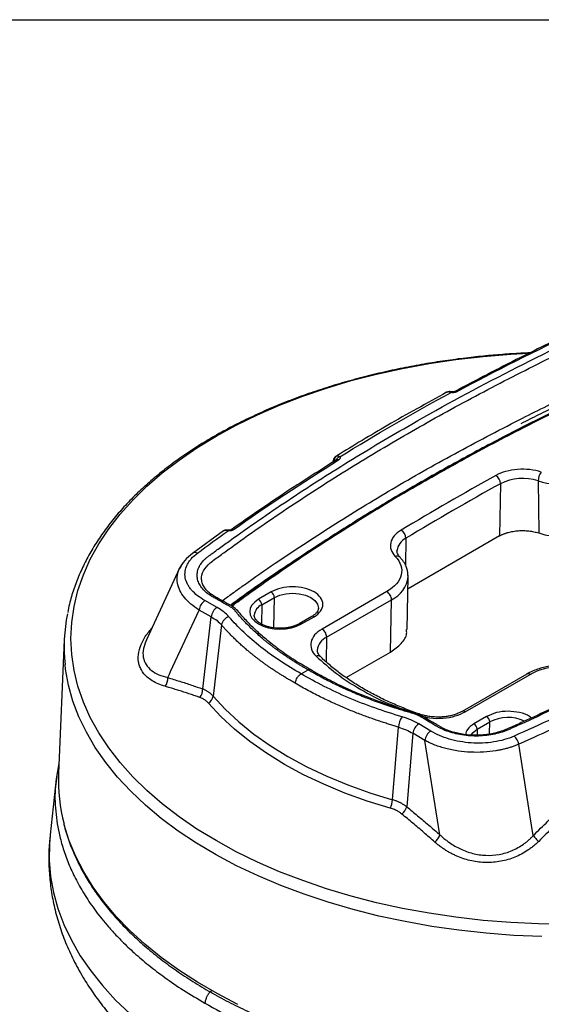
# Model space of a CAD drawing. Header units: millimetres. Extents: x 25 to 1092, y 25 to 838.
# Tile 45 of 50: x 847 to 930, y 683 to 838. Entities that reach past the tile are written whole.
import ezdxf

# ---------------------------------------------------------------- set-up
doc = ezdxf.new("R2010")
doc.units = ezdxf.units.MM
doc.header["$LTSCALE"] = 4
doc.layers.add('TEXT', color=140, linetype='Continuous', lineweight=25)

msp = doc.modelspace()

# ---------------------------------------------------------------- linework, layer by layer
for p, q in [((914.622, 779.538), (914.614, 779.533)), ((896.836, 769.046), (896.618, 768.482)), ((923.079, 765.153), (922.956, 756.927)), ((929.026, 765.597), (929.113, 757.387)), ((879.433, 757.722), (874.557, 754.176)), ((908.195, 756.561), (908.129, 752.296)), ((922.956, 756.927), (908.528, 748.598)), ((906.789, 754.518), (906.789, 754.579)), ((872.547, 751.839), (867.324, 740.57)), ((908.392, 742.215), (908.569, 750.516)), ((908.569, 750.516), (908.514, 750.791)), ((886.976, 748.103), (884.98, 746.951)), ((885.479, 746.076), (887.475, 747.229)), ((887.403, 742.444), (887.475, 747.229)), ((905.18, 748.159), (894.977, 742.269)), ((878.443, 745.668), (876.529, 746.741)), ((885.479, 746.076), (885.433, 743.04)), ((895.709, 740.987), (905.912, 746.877)), ((905.787, 738.649), (905.912, 746.877)), ((871.121, 735.556), (875.616, 745.256)), ((877.53, 744.183), (875.616, 745.256)), ((876.19, 732.828), (877.53, 744.183)), ((893.363, 744.248), (891.366, 743.095)), ((891.719, 743.06), (893.716, 744.213)), ((879.149, 742.911), (877.811, 731.714)), ((895.709, 740.987), (895.65, 737.092)), ((854.363, 740.583), (853.464, 719.562)), ((898.791, 734.611), (905.787, 738.649)), ((891.69, 735.217), (892.779, 735.846)), ((927.237, 735.179), (917.034, 729.289)), ((917.551, 729.238), (927.754, 735.128)), ((912.118, 726.196), (910.21, 727.33)), ((920.918, 728.509), (918.921, 727.357)), ((919.42, 726.482), (921.417, 727.635)), ((921.388, 725.762), (921.417, 727.635)), ((906.095, 715.386), (907.011, 726.827)), ((909.273, 725.858), (908.316, 714.283)), ((911.181, 724.724), (909.273, 725.858)), ((919.42, 726.482), (919.407, 725.592)), ((913.348, 711.179), (911.181, 724.724)), ((927.999, 711.414), (925.988, 724.137)), ((853.529, 721.091), (853.076, 718.671)), ((853.076, 718.678), (852.128, 709.846)), ((913.557, 709.868), (913.348, 711.179)), ((928.262, 709.749), (927.999, 711.414))]:
    msp.add_line(p, q)
at = {"flags": 128}
for points in [[(878.274, 772.64), (881.454, 774.376), (884.797, 776.005), (888.294, 777.524), (891.932, 778.928), (895.701, 780.211), (899.589, 781.371), (903.583, 782.403), (907.672, 783.304), (911.841, 784.071), (916.078, 784.702), (920.37, 785.195), (924.703, 785.548), (927.503, 785.7)], [(915.427, 779.603), (915.409, 779.603), (915.377, 779.588), (915.343, 779.554), (915.309, 779.504)], [(933.438, 695.758), (929.064, 695.829), (924.703, 696.041), (920.37, 696.395), (916.078, 696.887), (911.841, 697.518), (907.672, 698.286), (903.583, 699.186), (899.589, 700.218), (895.701, 701.378), (891.932, 702.661), (888.294, 704.065), (884.797, 705.584), (881.454, 707.214), (878.274, 708.949), (875.268, 710.785), (872.444, 712.715), (869.813, 714.733), (867.382, 716.834), (865.159, 719.01), (863.15, 721.254), (861.363, 723.56), (859.802, 725.92), (858.473, 728.327), (857.38, 730.773), (856.527, 733.251), (855.915, 735.752), (855.547, 738.269), (855.424, 740.795), (855.547, 743.32), (855.915, 745.837), (856.527, 748.338), (857.38, 750.816), (858.473, 753.262), (859.802, 755.669), (861.363, 758.029), (863.15, 760.335), (865.159, 762.579), (867.382, 764.755), (869.813, 766.856), (872.444, 768.874), (875.268, 770.804), (878.274, 772.64), (878.274, 772.64)], [(897.045, 769.37), (897.053, 769.379), (897.128, 769.438)], [(880.237, 757.825), (880.226, 757.823), (880.207, 757.805), (880.187, 757.77), (880.167, 757.719)], [(880.624, 757.877), (880.653, 757.896), (880.663, 757.901)], [(908.569, 750.516), (908.567, 750.7), (908.565, 750.748)], [(887.475, 747.229), (888.316, 747.601), (889.295, 747.835), (890.346, 747.915), (891.397, 747.835), (892.376, 747.601), (893.217, 747.229), (893.862, 746.743), (894.267, 746.178), (894.406, 745.576)], [(929.591, 693.846), (925.206, 694.04), (920.847, 694.375), (916.527, 694.848), (912.258, 695.46), (908.056, 696.207), (903.932, 697.088), (899.899, 698.101), (895.969, 699.24), (892.156, 700.505), (888.47, 701.889), (884.923, 703.39), (881.526, 705.002), (878.289, 706.721), (875.223, 708.541), (872.337, 710.456), (869.64, 712.461), (867.14, 714.55), (864.845, 716.716), (862.762, 718.951), (860.897, 721.251), (859.257, 723.606), (857.845, 726.01), (856.668, 728.456), (855.728, 730.936), (855.028, 733.443), (854.57, 735.968), (854.487, 736.658)], [(870.686, 734.617), (870.929, 735.143), (871.121, 735.556)], [(877.811, 731.714), (879.727, 729.639), (881.874, 727.642), (884.244, 725.73), (886.826, 723.913), (889.609, 722.197), (892.581, 720.59), (895.73, 719.099), (899.041, 717.731), (902.501, 716.492), (906.095, 715.386)], [(905.74, 714.065), (902.1, 715.185), (898.595, 716.441), (895.241, 717.827), (892.051, 719.337), (889.04, 720.964), (886.221, 722.702), (883.605, 724.544), (881.205, 726.48), (879.03, 728.503), (877.09, 730.605)], [(918.454, 725.591), (918.775, 725.997), (919.42, 726.482)], [(881.735, 683.181), (878.451, 684.878), (875.333, 686.678), (872.392, 688.574), (869.637, 690.561), (867.075, 692.632), (864.715, 694.782), (862.563, 697.003), (860.627, 699.289), (858.912, 701.634), (857.423, 704.029), (856.165, 706.469), (855.142, 708.944), (854.357, 711.449), (854.332, 711.542)], [(852.128, 709.846), (852.014, 708.446), (851.993, 705.883), (852.213, 703.324), (852.675, 700.775), (853.376, 698.245), (854.315, 695.74), (855.489, 693.268), (856.895, 690.837), (858.527, 688.454), (860.383, 686.126), (862.455, 683.86), (864.738, 681.662)]]:
    msp.add_lwpolyline(points, dxfattribs=at)
for centre, radius, start, end in [((915.986, 779.37), 0.294, 53.65612, 111.91471), ((897.48, 769.018), 0.56, 141.05234, 217.13048), ((897.506, 769.029), 0.552, 127.37387, 208.05232), ((897.893, 768.674), 0.714, 100.2662, 166.38742), ((897.425, 768.632), 0.31, 56.37486, 119.80335), ((921.464, 765.101), 1.615, 1.84683, 56.25226), ((926.602, 758.029), 7.947, 72.23596, 116.31434), ((931.225, 765.58), 2.198, 140.44686, 179.53873), ((933.383, 779.134), 14.22, 252.15827, 297.06424), ((1162.639, 332.991), 494.118, 119.00088, 120.99374), ((880.802, 757.557), 0.372, 61.94804, 111.99427), ((909.305, 754.283), 2.533, 115.98031, 173.29501), ((906.637, 756.503), 1.56, 2.10949, 58.62345), ((874.977, 753.538), 0.763, 61.47854, 123.37631), ((906.791, 753.03), 0.719, 48.59682, 112.06234), ((904.072, 751.01), 4.525, 294.00695, 353.72881), ((886.394, 747.191), 1.082, 1.97726, 57.44535), ((877.636, 745.038), 2.031, 123.0262, 173.85053), ((879.55, 743.965), 2.031, 123.0262, 173.85053), ((886.33, 744.205), 2.055, 114.45016, 172.79988), ((884.398, 746.039), 1.082, 1.97726, 57.44535), ((880.897, 739.456), 26.557, 168.67636, 186.04775), ((880.76, 742.618), 1.637, 105.83798, 169.70864), ((893.509, 743.925), 0.354, 54.32116, 114.36838), ((891.515, 742.793), 0.336, 52.5847, 116.95247), ((896.769, 738.67), 2.548, 114.57367, 174.68821), ((894.124, 740.932), 1.587, 1.97726, 57.44535), ((894.318, 737.36), 0.699, 49.81013, 113.24853), ((927.451, 734.706), 0.52, 54.32116, 114.36838), ((868.685, 734.486), 2.005, 321.86396, 3.7487), ((874.135, 732.773), 2.056, 321.49948, 1.5427), ((876.147, 732.008), 1.69, 303.89289, 349.98599), ((910.434, 728.499), 0.339, 79.73331, 144.04356), ((917.25, 728.83), 0.507, 53.56815, 115.86948), ((910.142, 726.608), 3.139, 144.22693, 176.00756), ((911.331, 725.582), 2.077, 122.67959, 172.34771), ((918.339, 726.445), 1.082, 1.97726, 57.44535), ((920.335, 727.598), 1.082, 1.97726, 57.44535), ((924.298, 722.117), 6.225, 65.47533, 117.57147), ((913.239, 724.448), 2.077, 122.67959, 172.34771), ((923.743, 723.666), 2.294, 11.85443, 49.21923), ((880.475, 718.429), 27.035, 177.59869, 194.75895), ((902.442, 715.659), 3.663, 334.20198, 355.72489), ((905.831, 715.059), 2.603, 311.88969, 342.65566), ((910.994, 710.808), 2.731, 310.09125, 339.85827)]:
    msp.add_arc(centre, radius, start, end)
for points, knots in [([(892.779, 735.846), (892.606, 735.943), (892.261, 736.138), (891.753, 736.435), (891.251, 736.736), (890.756, 737.04), (890.268, 737.348), (889.787, 737.659), (889.314, 737.974), (888.848, 738.293), (888.388, 738.615), (887.936, 738.941), (887.491, 739.27), (887.053, 739.603), (886.622, 739.94), (886.198, 740.28), (885.404, 740.935), (884.285, 741.921), (883.142, 743.043), (882.287, 743.958), (881.827, 744.48), (881.533, 744.828), (881.411, 744.975), (881.315, 745.092), (881.221, 745.211), (881.091, 745.351), (880.91, 745.512), (880.701, 745.662), (880.49, 745.789), (880.263, 745.916), (880.001, 746.065), (879.533, 746.328), (879.001, 746.627), (878.395, 746.968), (877.892, 747.246), (877.248, 747.627), (876.59, 748.126), (875.967, 748.791), (875.537, 749.505), (875.301, 750.249), (875.276, 751.006), (875.451, 751.759), (875.832, 752.489), (876.308, 753.061), (876.773, 753.488), (877.077, 753.725), (877.349, 753.925), (877.638, 754.136), (878.145, 754.509), (879.113, 755.218), (882.898, 757.956), (889.553, 762.559), (899.098, 768.67), (910.694, 775.552), (924.588, 783.055), (935.719, 788.417), (941.681, 791.121), (942.142, 791.33), (942.503, 791.492), (942.859, 791.648), (943.493, 791.89), (944.492, 792.185), (945.791, 792.429), (947.136, 792.556), (948.498, 792.559), (949.838, 792.439), (951.128, 792.201), (952.327, 791.849), (953.136, 791.512), (953.628, 791.259), (953.925, 791.095), (954.15, 790.967), (954.422, 790.814), (954.823, 790.589), (955.403, 790.263), (955.933, 789.965), (956.225, 789.801), (956.414, 789.695), (956.597, 789.596), (956.829, 789.482), (957.075, 789.385), (957.357, 789.295), (957.708, 789.2), (958.318, 789.042), (959.618, 788.691), (961.528, 788.129), (963.811, 787.378), (965.651, 786.704), (967.091, 786.136), (968.15, 785.698), (969.19, 785.247), (970.21, 784.782), (971.212, 784.304), (972.194, 783.813), (973.158, 783.309), (973.784, 782.963), (974.097, 782.79)], [0, 0, 0, 0, 0.004363, 0.008723, 0.0130806, 0.0174366, 0.0217917, 0.0261467, 0.0305021, 0.0348588, 0.0392176, 0.043579, 0.0479438, 0.0523128, 0.0566866, 0.0610661, 0.0654518, 0.0817532, 0.0980429, 0.1062849, 0.1143698, 0.1164134, 0.1184631, 0.1194688, 0.1204746, 0.1225653, 0.124463, 0.1264702, 0.1286018, 0.1299731, 0.1321821, 0.1352289, 0.1417803, 0.1456044, 0.1505082, 0.1543839, 0.1622449, 0.1701033, 0.1780112, 0.1858666, 0.1937324, 0.2016335, 0.209491, 0.217387, 0.2212827, 0.2251022, 0.2265049, 0.2291536, 0.2334365, 0.2411732, 0.25708, 0.3418412, 0.4265665, 0.5113805, 0.6384169, 0.7655058, 0.7694701, 0.7734473, 0.7759297, 0.7776171, 0.7813955, 0.7894544, 0.797497, 0.8055784, 0.8136208, 0.8216758, 0.8297342, 0.8377763, 0.8457819, 0.8476431, 0.8496562, 0.8532077, 0.8533553, 0.8565293, 0.8633131, 0.8679802, 0.8699028, 0.8706598, 0.872748, 0.8744343, 0.8761641, 0.8780921, 0.8802293, 0.8831258, 0.8901166, 0.9060001, 0.9216517, 0.9374004, 0.945241, 0.9530692, 0.9608889, 0.9687041, 0.9765187, 0.9843369, 0.9921627, 1, 1, 1, 1]), ([(876.009, 750.087), (876.009, 750.088), (875.875, 750.532), (876.26, 751.458), (877.274, 752.731), (878.94, 753.841), (882.841, 756.744), (889.4, 761.244), (898.694, 767.255), (908.398, 773.055), (918.462, 778.648), (928.892, 784.014), (936.721, 787.791), (941.746, 790.053), (943.697, 790.996), (946.04, 791.532), (948.507, 791.637), (950.902, 791.308), (952.67, 790.689), (953.839, 790.007), (954.777, 789.489), (955.739, 788.931), (957.013, 788.295), (958.869, 787.911), (960.77, 787.327), (963.477, 786.474), (966.705, 785.27), (970.373, 783.668), (972.524, 782.516), (973.599, 781.94)], [0, 0, 0, 0, 0.0000115, 0.0176992, 0.0354046, 0.0545028, 0.0739778, 0.17783, 0.2816468, 0.3855015, 0.4892733, 0.5930047, 0.6968274, 0.7162961, 0.7350777, 0.7531558, 0.7712517, 0.7893493, 0.807447, 0.8169837, 0.8268747, 0.8367569, 0.8478808, 0.8644178, 0.8804171, 0.8963744, 0.9337561, 0.9668923, 1, 1, 1, 1]), ([(935.019, 789.277), (932.069, 787.868), (925.55, 784.755), (919.312, 781.458), (915.897, 779.652)], [0, 0, 0, 0, 0.4524805, 1, 1, 1, 1]), ([(927.723, 785.739), (927.615, 785.735), (926.552, 785.695), (924.506, 785.574), (921.521, 785.347), (918.407, 785.033), (915.171, 784.628), (911.865, 784.127), (908.523, 783.528), (905.171, 782.831), (901.832, 782.034), (898.523, 781.14), (895.261, 780.148), (892.06, 779.06), (888.931, 777.879), (885.888, 776.607), (882.938, 775.245), (880.093, 773.797), (877.36, 772.266), (874.749, 770.654), (872.265, 768.965), (869.916, 767.202), (867.709, 765.368), (865.649, 763.467), (863.743, 761.501), (861.996, 759.474), (860.413, 757.389), (859, 755.249), (857.762, 753.058), (856.701, 750.818), (855.835, 748.533), (855.227, 746.543), (854.991, 745.309), (854.904, 744.859)], [0, 0, 0, 0, 0.0029909, 0.0293801, 0.0567289, 0.086023, 0.1165525, 0.1480312, 0.1802307, 0.2129891, 0.2461868, 0.2797343, 0.3135632, 0.347621, 0.3818667, 0.4162681, 0.4508, 0.4854428, 0.5201813, 0.5550045, 0.5899041, 0.6248743, 0.6599115, 0.6950154, 0.7301883, 0.7654351, 0.800764, 0.8361872, 0.8717218, 0.9073912, 0.9432264, 0.9792672, 1, 1, 1, 1]), ([(926.059, 775.222), (928.656, 776.524), (933.847, 779.127), (939.915, 781.856), (943.895, 783.755), (945.971, 784.19), (947.739, 784.283), (949.096, 784.213), (950.394, 784.008), (951.872, 783.612), (953.341, 782.877), (954.891, 781.962), (956.448, 781), (960.068, 780.163), (964.521, 778.58), (969.866, 776.306), (973.78, 774.177), (976.67, 772.32), (978.704, 770.842), (980.586, 769.309), (982.285, 767.716), (983.877, 766.113), (985.064, 764.35), (986.843, 763.512), (987.672, 763.031), (987.743, 762.99)], [0, 0, 0, 0, 0.1244584, 0.248756, 0.2791197, 0.3104194, 0.3267499, 0.3431752, 0.3594352, 0.3752701, 0.4017499, 0.4290007, 0.45605, 0.4828888, 0.5682197, 0.6453548, 0.7228551, 0.7624003, 0.8018553, 0.8411495, 0.8802203, 0.9190039, 0.9573959, 0.9963578, 1, 1, 1, 1]), ([(926.37, 774.643), (926.833, 774.878), (927.761, 775.346), (929.16, 776.044), (930.566, 776.738), (931.979, 777.429), (933.399, 778.116), (934.826, 778.8), (936.26, 779.48), (937.701, 780.156), (939.15, 780.829), (940.605, 781.499), (941.807, 782.046), (942.693, 782.447), (943.15, 782.652), (943.425, 782.773), (943.62, 782.859), (944.012, 783.014), (944.692, 783.233), (945.649, 783.449), (946.763, 783.593), (947.964, 783.634), (949.178, 783.549), (950.308, 783.358), (951.239, 783.102), (952.01, 782.809), (952.497, 782.574), (952.848, 782.377), (953.244, 782.148), (953.819, 781.815), (954.55, 781.393), (955.143, 781.051), (955.584, 780.798), (955.937, 780.616), (956.312, 780.459), (956.701, 780.334), (957.081, 780.226), (957.503, 780.111), (958.034, 779.965), (958.61, 779.799), (959.222, 779.62), (960.672, 779.18), (963.305, 778.306), (966.989, 776.857), (970.979, 774.978), (974.828, 772.794), (978.297, 770.381), (981.24, 767.884), (983.096, 765.959), (984.067, 764.8), (984.327, 764.472), (984.471, 764.305), (984.656, 764.112), (984.933, 763.888), (985.24, 763.68), (985.512, 763.519), (985.813, 763.346), (986.216, 763.113), (986.699, 762.834), (987.035, 762.64), (987.164, 762.566)], [0, 0, 0, 0, 0.02257849, 0.04517222, 0.06778176, 0.09040767, 0.11305052, 0.13571088, 0.1583893, 0.18108635, 0.20380259, 0.22653858, 0.24929487, 0.25995596, 0.26775065, 0.27054809, 0.27264459, 0.27670924, 0.28794869, 0.30111729, 0.31424958, 0.32962381, 0.344992, 0.35883385, 0.37263416, 0.38260538, 0.39258034, 0.39588763, 0.40050192, 0.41314582, 0.42576859, 0.43837022, 0.44389914, 0.44854424, 0.455703, 0.46082028, 0.46485835, 0.47124512, 0.47790696, 0.48643647, 0.49482128, 0.5030626, 0.54650713, 0.60607908, 0.66624338, 0.73502782, 0.80359002, 0.86499261, 0.92661772, 0.94323414, 0.9467518, 0.94953512, 0.95506597, 0.96073932, 0.96699856, 0.97238838, 0.97500175, 0.98256974, 0.9933254, 1, 1, 1, 1]), ([(944.296, 782.537), (943.278, 782.077), (941.47, 781.26), (939.123, 780.173), (937.312, 779.323), (934.72, 778.093), (929.915, 775.764), (923.232, 772.369), (915.818, 768.388), (908.551, 764.273), (901.179, 759.858), (893.741, 755.128), (887.736, 751.069), (883.906, 748.362), (882.064, 747.03), (881.241, 746.438), (880.728, 746.056), (880.595, 745.956)], [0, 0, 0, 0, 0.0431036, 0.0764888, 0.1002789, 0.1209202, 0.1882756, 0.3093973, 0.4175439, 0.5256928, 0.648587, 0.7714823, 0.8943773, 0.9567791, 0.9730357, 0.992989, 1, 1, 1, 1]), ([(880.745, 745.87), (880.953, 746.022), (881.584, 746.488), (882.649, 747.26), (884.862, 748.851), (889.996, 752.454), (898.31, 757.944), (909.144, 764.512), (920.458, 770.802), (932.2, 776.833), (940.387, 780.603), (944.483, 782.489)], [0, 0, 0, 0, 0.0111867, 0.0340642, 0.0569378, 0.1288165, 0.3029968, 0.4771994, 0.6515021, 0.8256483, 1, 1, 1, 1]), ([(974.097, 782.79), (974.269, 782.687), (974.613, 782.483), (975.119, 782.171), (975.62, 781.856), (976.113, 781.538), (976.599, 781.215), (977.078, 780.89), (977.55, 780.56), (978.015, 780.228), (978.472, 779.891), (978.923, 779.551), (979.367, 779.208), (979.804, 778.861), (980.233, 778.51), (980.656, 778.156), (981.448, 777.474), (982.566, 776.447), (983.707, 775.282), (984.564, 774.329), (985.079, 773.725), (985.424, 773.296), (985.615, 773.05), (985.766, 772.872), (985.945, 772.703), (986.149, 772.547), (986.375, 772.4), (986.98, 772.041), (987.685, 771.624), (988.466, 771.16), (988.959, 770.873), (989.57, 770.499), (990.235, 769.981), (990.866, 769.301), (991.308, 768.571), (991.56, 767.813), (991.607, 767.042), (991.455, 766.278), (991.103, 765.539), (990.652, 764.958), (990.204, 764.521), (989.822, 764.21), (989.411, 763.91), (988.869, 763.509), (987.918, 762.808), (982.722, 759.022), (973.05, 752.421), (958.504, 743.58), (943.115, 735.24), (931.984, 729.873), (925.768, 727.054), (924.986, 726.704), (924.467, 726.469), (924.117, 726.315), (923.481, 726.069), (922.507, 725.779), (921.26, 725.541), (919.962, 725.419), (918.642, 725.413), (917.336, 725.528), (916.071, 725.755), (914.888, 726.092), (913.989, 726.453), (913.336, 726.784), (912.813, 727.093), (912.057, 727.543), (911.298, 727.991), (910.674, 728.362), (910.37, 728.54), (910.136, 728.667), (909.899, 728.778), (909.541, 728.908), (908.959, 729.073), (908.185, 729.295), (907.329, 729.551), (905.93, 729.986), (904.006, 730.634), (901.59, 731.543), (899.642, 732.359), (898.122, 733.045), (897.006, 733.574), (895.913, 734.119), (894.844, 734.679), (893.796, 735.253), (893.118, 735.648), (892.779, 735.846)], [0, 0, 0, 0, 0.0043467, 0.0086903, 0.0130316, 0.0173714, 0.0217102, 0.0260488, 0.030388, 0.0347284, 0.0390707, 0.0434158, 0.0477642, 0.0521167, 0.056474, 0.0608369, 0.0652059, 0.0814728, 0.0977309, 0.1059122, 0.1141066, 0.1182213, 0.1202803, 0.1223175, 0.1242555, 0.1262925, 0.1282624, 0.1302343, 0.1415676, 0.1460158, 0.1499618, 0.1539023, 0.1616946, 0.1694853, 0.1772973, 0.1851069, 0.1929004, 0.2007165, 0.2085019, 0.2162727, 0.2201761, 0.2241074, 0.2280318, 0.2319554, 0.2398023, 0.2554923, 0.3809256, 0.5064023, 0.6318323, 0.7573004, 0.7651483, 0.7729975, 0.7749637, 0.7769222, 0.7808548, 0.7886458, 0.7964236, 0.8042578, 0.8120446, 0.8198724, 0.8276702, 0.8354708, 0.8431298, 0.8469388, 0.850758, 0.8562837, 0.8660528, 0.8698767, 0.8720504, 0.8736768, 0.8755459, 0.877403, 0.8811291, 0.8870204, 0.8927035, 0.8981798, 0.9151433, 0.9320542, 0.9491009, 0.957598, 0.9660827, 0.9745602, 0.9830355, 0.9915137, 1, 1, 1, 1]), ([(909.187, 764.443), (911.93, 766.008), (917.622, 769.256), (924.905, 773.068), (930.788, 776.017), (933.999, 777.579), (936.252, 778.653), (937.654, 779.316), (939.356, 780.111), (940.825, 780.792), (941.753, 781.212), (941.945, 781.299)], [0, 0, 0, 0, 0.26340642, 0.54682216, 0.67153096, 0.79576183, 0.83367261, 0.87122056, 0.919489, 0.98329665, 1, 1, 1, 1]), ([(914.614, 779.533), (911.489, 777.816), (905.584, 774.572), (899.971, 771.163), (897.327, 769.557)], [0, 0, 0, 0, 0.5290359, 1, 1, 1, 1]), ([(915.309, 779.504), (915.282, 779.513), (915.226, 779.531), (915.145, 779.554), (915.063, 779.573), (914.982, 779.586), (914.894, 779.594), (914.797, 779.593), (914.692, 779.575), (914.629, 779.543), (914.596, 779.527)], [0, 0, 0, 0, 0.0923342, 0.1884792, 0.2885436, 0.3925538, 0.5004472, 0.6453217, 0.8122397, 1, 1, 1, 1]), ([(915.426, 779.603), (915.324, 779.619), (915.149, 779.648), (914.892, 779.638), (914.749, 779.589), (914.671, 779.562)], [0, 0, 0, 0, 0.3856303, 0.66363004, 1, 1, 1, 1]), ([(916.16, 779.607), (916.137, 779.595), (916.092, 779.572), (916.016, 779.543), (915.935, 779.52), (915.849, 779.501), (915.717, 779.481), (915.531, 779.472), (915.383, 779.493), (915.309, 779.504)], [0, 0, 0, 0, 0.09999606, 0.19869402, 0.29739006, 0.39738042, 0.49991228, 0.7470754, 1, 1, 1, 1]), ([(915.876, 779.642), (915.851, 779.631), (915.799, 779.609), (915.687, 779.588), (915.559, 779.584), (915.471, 779.596), (915.426, 779.603)], [0, 0, 0, 0, 0.2274213, 0.4683732, 0.7254787, 1, 1, 1, 1]), ([(879.252, 746.718), (879.404, 746.831), (880.055, 747.309), (881.216, 748.149), (883.823, 750.017), (888.858, 753.521), (896.561, 758.584), (905.998, 764.335), (915.808, 769.916), (922.643, 773.453), (926.059, 775.222)], [0, 0, 0, 0, 0.0108676, 0.0464146, 0.0819744, 0.1938067, 0.3937215, 0.5958266, 0.7979658, 1, 1, 1, 1]), ([(897.308, 768.922), (894.722, 767.297), (889.007, 763.706), (883.615, 759.955), (880.663, 757.901)], [0, 0, 0, 0, 0.45247967, 1, 1, 1, 1]), ([(897.034, 768.68), (897, 768.709), (896.934, 768.765), (896.856, 768.88), (896.816, 768.995), (896.846, 769.06), (896.856, 769.082)], [0, 0, 0, 0, 0.2246615, 0.4309402, 0.8082305, 1, 1, 1, 1]), ([(897.045, 769.371), (896.991, 769.313), (896.917, 769.233), (896.868, 769.135), (896.853, 769.102), (896.85, 769.094), (896.848, 769.091)], [0, 0, 0, 0, 0.6061339, 0.8291744, 0.9187965, 1, 1, 1, 1]), ([(897.171, 769.468), (897.188, 769.477), (897.222, 769.495), (897.274, 769.513), (897.325, 769.525), (897.374, 769.53), (897.421, 769.531), (897.489, 769.525), (897.576, 769.502), (897.678, 769.451), (897.737, 769.401), (897.766, 769.377)], [0, 0, 0, 0, 0.0964825, 0.1880078, 0.2743127, 0.3552136, 0.4305989, 0.5004197, 0.6776859, 0.8441765, 1, 1, 1, 1]), ([(897.766, 769.377), (897.775, 769.36), (897.793, 769.327), (897.809, 769.276), (897.816, 769.224), (897.813, 769.172), (897.8, 769.117), (897.773, 769.058), (897.729, 768.997), (897.672, 768.94), (897.622, 768.907), (897.597, 768.89)], [0, 0, 0, 0, 0.10168149, 0.20150955, 0.30053158, 0.3998205, 0.50044068, 0.62353391, 0.75074598, 0.87434181, 1, 1, 1, 1]), ([(929.53, 766.98), (928.393, 767.345), (927.083, 767.49), (924.503, 767.297), (923.3, 766.964), (922.362, 766.444)], [0, 0, 0, 0, 0.5, 0.5, 1, 1, 1, 1]), ([(990.867, 766.601), (990.838, 766.367), (990.782, 765.915), (990.354, 765.071), (989.365, 764.138), (987.927, 763.135), (986.617, 762.161), (985.305, 761.217), (984.01, 760.292), (982.712, 759.376), (978.367, 756.343), (970.76, 751.298), (959.49, 744.461), (947.239, 737.663), (937.946, 732.975), (932.013, 730.148), (930.15, 729.273), (928.269, 728.398), (926.354, 727.529), (924.47, 726.653), (922.562, 725.893), (920.45, 725.556), (918.369, 725.526), (916.338, 725.812), (914.49, 726.372), (912.998, 727.222), (911.52, 728.101), (910.01, 729.013), (907.246, 729.664), (904.061, 730.784), (901.152, 731.902), (899.163, 732.771), (897.863, 733.367), (896.307, 734.13), (894.677, 734.981), (893.616, 735.608), (893.142, 735.888)], [0, 0, 0, 0, 0.0107957, 0.0208511, 0.0385917, 0.0551174, 0.0710726, 0.0864933, 0.1017312, 0.116929, 0.1320951, 0.2533944, 0.3747206, 0.496025, 0.6318896, 0.6496972, 0.6675438, 0.6854528, 0.7035615, 0.7218989, 0.7396335, 0.7548621, 0.7701858, 0.7855395, 0.800792, 0.8158283, 0.8314211, 0.8476822, 0.8629921, 0.8965686, 0.929933, 0.9400778, 0.9515817, 0.9665658, 0.9850731, 1, 1, 1, 1]), ([(929.113, 757.387), (929.95, 757.118), (930.864, 756.928), (932.749, 756.725), (933.719, 756.712), (935.618, 756.865), (936.546, 757.031), (938.262, 757.524), (939.05, 757.852), (939.728, 758.243)], [0, 0, 0, 0, 0.25, 0.25, 0.5, 0.5, 0.75, 0.75, 1, 1, 1, 1]), ([(880.167, 757.719), (880.136, 757.726), (880.072, 757.741), (879.977, 757.758), (879.882, 757.771), (879.787, 757.777), (879.685, 757.776), (879.574, 757.762), (879.453, 757.728), (879.382, 757.683), (879.344, 757.659)], [0, 0, 0, 0, 0.0917331, 0.1875597, 0.2876156, 0.3919308, 0.5004213, 0.6416991, 0.8087817, 1, 1, 1, 1]), ([(880.237, 757.825), (880.126, 757.834), (879.934, 757.85), (879.656, 757.815), (879.506, 757.746), (879.424, 757.708)], [0, 0, 0, 0, 0.3842173, 0.6628042, 1, 1, 1, 1]), ([(880.977, 757.885), (880.958, 757.872), (880.919, 757.846), (880.851, 757.812), (880.778, 757.782), (880.698, 757.757), (880.608, 757.736), (880.505, 757.719), (880.394, 757.711), (880.279, 757.71), (880.205, 757.716), (880.167, 757.719)], [0, 0, 0, 0, 0.0998239, 0.1984014, 0.2970171, 0.3969539, 0.4994453, 0.6207882, 0.7489092, 0.8729673, 1, 1, 1, 1]), ([(880.624, 757.877), (880.621, 757.875), (880.614, 757.871), (880.592, 757.861), (880.56, 757.85), (880.516, 757.838), (880.461, 757.827), (880.368, 757.817), (880.291, 757.822), (880.237, 757.825)], [0, 0, 0, 0, 0.0952429, 0.1955315, 0.3029636, 0.4193014, 0.5459121, 0.6844593, 1, 1, 1, 1]), ([(907.449, 757.835), (906.548, 757.293), (905.971, 756.599), (905.637, 755.109), (905.888, 754.353), (906.521, 753.697)], [0, 0, 0, 0, 0.5, 0.5, 1, 1, 1, 1]), ([(922.956, 756.927), (923.007, 756.954), (923.108, 757.009), (923.268, 757.087), (923.431, 757.162), (923.6, 757.232), (923.773, 757.298), (923.951, 757.361), (924.133, 757.419), (924.505, 757.527), (925.089, 757.657), (925.904, 757.755), (926.736, 757.779), (927.426, 757.734), (927.965, 757.662), (928.36, 757.589), (928.745, 757.499), (928.99, 757.424), (929.113, 757.387)], [0, 0, 0, 0, 0.0315427, 0.0629357, 0.0942289, 0.1254726, 0.1567175, 0.188014, 0.2194125, 0.2509628, 0.3757721, 0.5006164, 0.6254066, 0.7502315, 0.8128661, 0.8751071, 0.9373524, 1, 1, 1, 1]), ([(874.557, 754.176), (874.126, 753.817), (873.256, 753.095), (872.771, 752.233), (872.528, 751.8)], [0, 0, 0, 0, 0.4964364, 1, 1, 1, 1]), ([(876.529, 746.741), (876.101, 746.98), (875.707, 747.241), (875.003, 747.793), (874.695, 748.083), (874.3, 748.539), (874.18, 748.694), (873.962, 749.013), (873.864, 749.176), (873.613, 749.667), (873.497, 750.001), (873.374, 750.679), (873.367, 751.026), (873.466, 751.707), (873.571, 752.043), (873.814, 752.54), (873.91, 752.705), (874.127, 753.026), (874.249, 753.183), (874.652, 753.642), (874.971, 753.933), (875.342, 754.209)], [0, 0, 0, 0, 0.125, 0.125, 0.25, 0.25, 0.3125, 0.3125, 0.375, 0.375, 0.5, 0.5, 0.625, 0.625, 0.75, 0.75, 0.8125, 0.8125, 0.875, 0.875, 1, 1, 1, 1]), ([(891.933, 753.857), (890.306, 752.795), (886.492, 750.306), (882.783, 747.639), (880.638, 746.066), (880.535, 745.99)], [0, 0, 0, 0, 0.4145593, 0.9717596, 1, 1, 1, 1]), ([(906.521, 753.697), (907.37, 752.815), (907.699, 751.798), (907.216, 749.799), (906.416, 748.873), (905.18, 748.159)], [0, 0, 0, 0, 0.5, 0.5, 1, 1, 1, 1]), ([(907.276, 753.571), (907.245, 753.6), (907.095, 753.739), (906.94, 753.99), (906.806, 754.284), (906.802, 754.46), (906.8, 754.542)], [0, 0, 0, 0, 0.0805144, 0.3844578, 0.7105904, 1, 1, 1, 1]), ([(908.514, 750.791), (908.469, 751.241), (908.369, 752.23), (907.655, 753.098), (907.266, 753.57)], [0, 0, 0, 0, 0.4555558, 1, 1, 1, 1]), ([(875.616, 745.256), (875.163, 745.558), (874.259, 746.162), (873.239, 747.212), (872.515, 748.333), (872.133, 749.512), (872.138, 750.699), (872.389, 751.664), (872.769, 752.186), (872.887, 752.349)], [0, 0, 0, 0, 0.1549875, 0.308999, 0.4640033, 0.6186498, 0.774481, 0.9297009, 1, 1, 1, 1]), ([(893.151, 735.895), (892.334, 736.36), (890.578, 737.358), (888.273, 738.961), (886.233, 740.56), (884.597, 742.016), (883.411, 743.204), (882.53, 744.154), (881.887, 744.936), (881.152, 745.713), (879.934, 746.317), (878.764, 747.002), (877.664, 747.596), (876.937, 748.202), (876.451, 748.76), (876.098, 749.398), (876.039, 749.852), (876.009, 750.088)], [0, 0, 0, 0, 0.1109785, 0.238544, 0.3496039, 0.4450464, 0.5307243, 0.5796633, 0.6249315, 0.6750857, 0.7251624, 0.7781431, 0.8368392, 0.8713719, 0.9100376, 0.953008, 1, 1, 1, 1]), ([(893.716, 744.213), (894.609, 744.729), (895.111, 745.428), (895.111, 746.888), (894.609, 747.587), (892.822, 748.619), (891.61, 748.909), (889.082, 748.909), (887.87, 748.619), (886.976, 748.103)], [0, 0, 0, 0, 0.25, 0.25, 0.5, 0.5, 0.75, 0.75, 1, 1, 1, 1]), ([(905.912, 746.877), (905.914, 746.988), (905.896, 747.11), (905.825, 747.36), (905.771, 747.486), (905.635, 747.724), (905.553, 747.835), (905.374, 748.025), (905.277, 748.104), (905.18, 748.159)], [0, 0, 0, 0, 0.25, 0.25, 0.5, 0.5, 0.75, 0.75, 1, 1, 1, 1]), ([(884.98, 746.951), (883.12, 745.877), (883.12, 744.134), (886.84, 741.987), (889.859, 741.987), (891.719, 743.06)], [0, 0, 0, 0, 0.5, 0.5, 1, 1, 1, 1]), ([(891.69, 735.217), (889.37, 736.516), (887.243, 737.927), (883.433, 740.933), (881.75, 742.528), (880.313, 744.193)], [0, 0, 0, 0, 0.5, 0.5, 1, 1, 1, 1]), ([(888.35, 742.384), (888.032, 742.395), (887.585, 742.41), (886.956, 742.511), (886.451, 742.626), (885.907, 742.809), (885.414, 743.036), (884.993, 743.303), (884.663, 743.594), (884.434, 743.896), (884.303, 744.186), (884.3, 744.367), (884.298, 744.457)], [0, 0, 0, 0, 0.14020944, 0.1968161, 0.28915939, 0.38246639, 0.4798342, 0.57859875, 0.67855307, 0.78101254, 0.89048441, 1, 1, 1, 1]), ([(894.394, 745.585), (894.398, 745.558), (894.416, 745.416), (894.329, 745.174), (894.108, 744.828), (893.789, 744.514), (893.492, 744.333), (893.357, 744.25)], [0, 0, 0, 0, 0.0665285, 0.3476189, 0.5810475, 0.8086887, 1, 1, 1, 1]), ([(890.765, 733.738), (890.586, 733.84), (890.231, 734.04), (889.71, 734.344), (889.203, 734.647), (888.71, 734.949), (888.231, 735.249), (887.766, 735.548), (887.314, 735.846), (886.875, 736.141), (886.449, 736.435), (886.036, 736.726), (885.635, 737.015), (885.246, 737.302), (884.87, 737.586), (884.505, 737.867), (884.151, 738.145), (883.809, 738.421), (883.478, 738.693), (883.158, 738.961), (882.848, 739.226), (882.549, 739.488), (882.26, 739.746), (881.98, 740), (881.711, 740.25), (881.451, 740.496), (881.2, 740.738), (880.958, 740.975), (880.724, 741.208), (880.5, 741.437), (880.283, 741.662), (880.075, 741.881), (879.875, 742.097), (879.683, 742.307), (879.498, 742.512), (879.321, 742.713), (879.206, 742.845), (879.149, 742.911)], [0, 0, 0, 0, 0.03793543, 0.07532037, 0.11215476, 0.14843858, 0.18417181, 0.2193544, 0.25398632, 0.28806755, 0.32159806, 0.35457781, 0.38700678, 0.41888493, 0.45021224, 0.48098869, 0.51121424, 0.54088887, 0.57001255, 0.59858525, 0.62660696, 0.65407765, 0.68099728, 0.70736585, 0.73318332, 0.75844968, 0.7831649, 0.80732896, 0.83094184, 0.85400351, 0.87651397, 0.89847318, 0.91988114, 0.94073782, 0.9610432, 0.98079726, 1, 1, 1, 1]), ([(891.36, 743.097), (891.34, 743.084), (891.177, 742.975), (890.775, 742.804), (890.224, 742.619), (889.663, 742.495), (889.058, 742.405), (888.61, 742.391), (888.35, 742.384)], [0, 0, 0, 0, 0.03025195, 0.23805752, 0.44853164, 0.60527258, 0.77079449, 1, 1, 1, 1]), ([(870.262, 733.248), (869.888, 733.371), (869.152, 733.611), (868.209, 734.105), (867.259, 734.797), (866.595, 735.591), (866.21, 736.443), (865.987, 737.354), (866.019, 738.617), (866.615, 740.244), (867.374, 741.529), (868.012, 742.22), (868.166, 742.386)], [0, 0, 0, 0, 0.0945785, 0.1856827, 0.2739336, 0.4136505, 0.4811406, 0.5476435, 0.6840493, 0.8200023, 0.9566981, 1, 1, 1, 1]), ([(894.977, 742.269), (894.024, 741.719), (893.414, 741.001), (893.075, 739.456), (893.356, 738.672), (894.042, 738.002)], [0, 0, 0, 0, 0.5, 0.5, 1, 1, 1, 1]), ([(905.787, 738.649), (906.39, 739.077), (907.596, 739.933), (908.385, 741.233), (908.304, 742), (908.281, 742.216)], [0, 0, 0, 0, 0.418276, 0.8365521, 1, 1, 1, 1]), ([(867.332, 740.567), (867.14, 740.097), (866.746, 739.132), (866.745, 737.802), (867.183, 736.644), (868.042, 735.723), (869.214, 735.026), (870.193, 734.754), (870.686, 734.617)], [0, 0, 0, 0, 0.1575472, 0.3231709, 0.4901536, 0.6584339, 0.8280745, 1, 1, 1, 1]), ([(894.042, 738.002), (895.078, 737.068), (897.15, 735.199), (901.014, 732.724), (904.742, 730.76), (907.35, 729.782), (908.349, 729.408)], [0, 0, 0, 0, 0.2762713, 0.5525426, 0.8288138, 1, 1, 1, 1]), ([(894.779, 737.898), (894.726, 737.946), (894.554, 738.105), (894.381, 738.374), (894.25, 738.669), (894.245, 738.845), (894.243, 738.929)], [0, 0, 0, 0, 0.125994, 0.4142477, 0.7235452, 1, 1, 1, 1]), ([(910.496, 728.835), (910.436, 728.854), (909.59, 729.125), (908.031, 729.725), (905.832, 730.637), (903.734, 731.638), (901.737, 732.71), (899.857, 733.854), (898.095, 735.062), (896.478, 736.335), (895.372, 737.285), (894.853, 737.821), (894.777, 737.9)], [0, 0, 0, 0, 0.009087, 0.1284179, 0.2485215, 0.36922, 0.4903889, 0.6119504, 0.7338712, 0.8561614, 0.9788739, 1, 1, 1, 1]), ([(933.438, 736.677), (932.964, 736.665), (932.297, 736.647), (931.331, 736.532), (930.524, 736.396), (929.603, 736.173), (928.693, 735.874), (927.891, 735.542), (927.437, 735.282), (927.246, 735.172)], [0, 0, 0, 0, 0.208483, 0.2931925, 0.432851, 0.5763562, 0.7288704, 0.8864786, 1, 1, 1, 1]), ([(927.754, 735.128), (928.99, 735.841), (930.595, 736.303), (934.057, 736.582), (935.819, 736.392), (937.346, 735.901)], [0, 0, 0, 0, 0.5, 0.5, 1, 1, 1, 1]), ([(890.765, 733.738), (890.767, 733.757), (890.775, 733.825), (890.804, 733.982), (890.889, 734.255), (891.025, 734.525), (891.173, 734.741), (891.287, 734.883), (891.415, 735.014), (891.55, 735.129), (891.643, 735.188), (891.69, 735.217)], [0, 0, 0, 0, 0.0331576, 0.1239057, 0.2780837, 0.4996611, 0.5931974, 0.6912824, 0.7927268, 0.8961357, 1, 1, 1, 1]), ([(907.595, 728.443), (904.653, 729.306), (901.832, 730.312), (896.505, 732.58), (894.001, 733.843), (891.69, 735.217)], [0, 0, 0, 0, 0.5, 0.5, 1, 1, 1, 1]), ([(892.779, 735.846), (892.836, 735.872), (892.937, 735.918), (893.058, 735.917), (893.112, 735.887), (893.135, 735.875)], [0, 0, 0, 0, 0.430772, 0.7591348, 1, 1, 1, 1]), ([(875.744, 731.493), (875.487, 731.583), (874.971, 731.762), (874.196, 732.023), (873.417, 732.278), (872.634, 732.529), (871.847, 732.774), (871.056, 733.015), (870.527, 733.17), (870.262, 733.248)], [0, 0, 0, 0, 0.1406319, 0.2819124, 0.4238994, 0.5666488, 0.7102144, 0.8546482, 1, 1, 1, 1]), ([(870.686, 734.617), (870.999, 734.523), (871.622, 734.337), (872.553, 734.047), (873.475, 733.752), (874.388, 733.451), (875.292, 733.144), (875.892, 732.933), (876.19, 732.828)], [0, 0, 0, 0, 0.1709383, 0.3401555, 0.5076608, 0.6734635, 0.8375733, 1, 1, 1, 1]), ([(907.011, 726.827), (906.784, 726.894), (906.317, 727.032), (905.604, 727.251), (904.859, 727.487), (904.083, 727.742), (903.278, 728.016), (902.443, 728.309), (901.581, 728.624), (900.693, 728.96), (899.781, 729.319), (898.845, 729.702), (897.887, 730.11), (896.91, 730.544), (895.915, 731.004), (894.905, 731.492), (893.881, 732.009), (892.846, 732.556), (891.8, 733.132), (891.113, 733.534), (890.765, 733.738)], [0, 0, 0, 0, 0.0378536, 0.0777907, 0.1198111, 0.1639146, 0.2101011, 0.2583706, 0.3087227, 0.3611573, 0.4156743, 0.4722735, 0.5309546, 0.5917175, 0.654562, 0.7194878, 0.7864947, 0.8555826, 0.9267511, 1, 1, 1, 1]), ([(877.811, 731.714), (877.771, 731.76), (877.689, 731.852), (877.555, 731.984), (877.414, 732.111), (877.263, 732.232), (877.105, 732.348), (876.938, 732.457), (876.762, 732.56), (876.579, 732.657), (876.389, 732.747), (876.257, 732.801), (876.19, 732.828)], [0, 0, 0, 0, 0.09802028, 0.1965329, 0.29552084, 0.3949653, 0.49484591, 0.59514099, 0.69582777, 0.79688267, 0.89828155, 1, 1, 1, 1]), ([(877.09, 730.605), (877.055, 730.644), (876.986, 730.722), (876.874, 730.832), (876.755, 730.937), (876.628, 731.036), (876.467, 731.148), (876.264, 731.269), (876.014, 731.392), (875.834, 731.46), (875.744, 731.493)], [0, 0, 0, 0, 0.1001711, 0.2001472, 0.3001312, 0.4003254, 0.5009309, 0.6664489, 0.8325218, 1, 1, 1, 1]), ([(913.252, 728.4), (912.898, 728.411), (912.4, 728.426), (911.69, 728.525), (911.117, 728.645), (910.685, 728.757), (910.495, 728.832), (910.494, 728.832)], [0, 0, 0, 0, 0.36416833, 0.51186234, 0.75350253, 0.9989028, 1, 1, 1, 1]), ([(910.55, 728.61), (911.014, 728.486), (912.104, 728.195), (914.03, 728.18), (916.015, 728.502), (917.049, 728.997), (917.551, 729.238)], [0, 0, 0, 0, 0.2011074, 0.4722755, 0.7434436, 1, 1, 1, 1]), ([(917.023, 729.293), (916.888, 729.216), (916.572, 729.036), (915.967, 728.806), (915.319, 728.624), (914.684, 728.503), (914.016, 728.419), (913.528, 728.407), (913.252, 728.4)], [0, 0, 0, 0, 0.1436161, 0.3341451, 0.5205776, 0.6578209, 0.8064307, 1, 1, 1, 1]), ([(927.95, 728.256), (927.858, 728.343), (927.439, 728.736), (926.129, 729.161), (924.301, 729.386), (922.391, 729.185), (921.409, 728.734), (920.918, 728.509)], [0, 0, 0, 0, 0.0662807, 0.2997105, 0.5331404, 0.7665702, 1, 1, 1, 1]), ([(918.921, 727.357), (918.513, 727.075), (917.801, 726.583), (917.674, 725.953), (917.619, 725.684)], [0, 0, 0, 0, 0.5744586, 1, 1, 1, 1]), ([(925.242, 725.402), (924.76, 725.188), (924.248, 725.004), (923.179, 724.698), (922.621, 724.576), (921.453, 724.394), (920.861, 724.337), (919.671, 724.289), (919.07, 724.298), (917.865, 724.381), (917.278, 724.454), (916.132, 724.658), (915.573, 724.789), (914.485, 725.11), (913.972, 725.295), (913.002, 725.711), (912.546, 725.942), (912.118, 726.196)], [0, 0, 0, 0, 0.125, 0.125, 0.25, 0.25, 0.375, 0.375, 0.5, 0.5, 0.625, 0.625, 0.75, 0.75, 0.875, 0.875, 1, 1, 1, 1]), ([(925.988, 724.137), (925.905, 724.101), (925.74, 724.03), (925.484, 723.929), (925.223, 723.832), (924.957, 723.739), (924.686, 723.649), (924.41, 723.565), (924.13, 723.484), (923.846, 723.409), (923.558, 723.338), (923.268, 723.271), (922.974, 723.21), (922.678, 723.153), (921.844, 723.008), (920.405, 722.85), (918.399, 722.837), (916.385, 723.03), (914.811, 723.345), (913.59, 723.698), (912.874, 723.949), (912.268, 724.195), (911.744, 724.429), (911.381, 724.62), (911.181, 724.724)], [0, 0, 0, 0, 0.0192051, 0.038448, 0.0577219, 0.0770196, 0.0963339, 0.1156575, 0.1349831, 0.1543032, 0.1736105, 0.1928976, 0.2121572, 0.231382, 0.2505648, 0.3730497, 0.5003659, 0.6194556, 0.7499476, 0.8092374, 0.874965, 0.907102, 0.9489622, 1, 1, 1, 1]), ([(853.184, 719.029), (853.105, 718.522), (852.826, 716.713), (852.947, 713.562), (853.468, 710.181), (854.275, 707.344), (855.139, 705.035), (856.254, 702.672), (857.639, 700.263), (859.315, 697.823), (860.817, 695.963), (861.982, 694.654), (862.708, 693.876), (863.517, 693.049), (864.414, 692.176), (865.407, 691.259), (866.502, 690.301), (868.073, 689), (870.249, 687.347), (873.174, 685.343), (875.386, 684.045), (876.536, 683.369)], [0, 0, 0, 0, 0.0386916, 0.1381852, 0.2394551, 0.2972429, 0.3572669, 0.4195267, 0.4840219, 0.5507523, 0.6197173, 0.6405117, 0.6629812, 0.6871257, 0.7129451, 0.7404393, 0.7696082, 0.8004517, 0.8613423, 0.9278587, 1, 1, 1, 1]), ([(876.536, 683.369), (878.146, 682.466), (881.191, 680.758), (885.895, 678.602), (890.223, 676.865), (894.107, 675.503), (897.236, 674.528), (899.747, 673.816), (901.815, 673.271), (903.874, 672.767), (905.923, 672.304), (907.959, 671.88), (909.979, 671.494), (913.101, 670.95), (917.291, 670.343), (922.351, 669.817), (927.098, 669.496), (931.572, 669.34), (935.974, 669.329), (940.292, 669.454), (944.513, 669.708), (949.039, 670.121), (953.855, 670.733), (958.928, 671.586), (963.84, 672.619), (968.574, 673.823), (973.556, 675.32), (978.725, 677.163), (983.992, 679.406), (988.904, 681.882), (993.443, 684.576), (997.594, 687.479), (1001.342, 690.583), (1004.659, 693.874), (1007.478, 697.288), (1009.802, 700.81), (1011.634, 704.429), (1012.973, 708.186), (1013.721, 711.704), (1013.976, 714.954), (1013.982, 717.185), (1013.801, 718.446), (1013.762, 718.72)], [0, 0, 0, 0, 0.0342835, 0.06487, 0.0917583, 0.1149473, 0.1344361, 0.14624, 0.1578618, 0.1693014, 0.180559, 0.1916344, 0.2025277, 0.2132388, 0.24175, 0.268884, 0.2922868, 0.3152914, 0.3378978, 0.3601057, 0.3819153, 0.4033263, 0.4307807, 0.4579514, 0.4848381, 0.5114408, 0.5377595, 0.5714845, 0.6051062, 0.6386245, 0.6719332, 0.7053258, 0.7389008, 0.7726581, 0.8065975, 0.8393894, 0.8727236, 0.9065998, 0.9410179, 0.9665298, 0.9927295, 1, 1, 1, 1]), ([(928.262, 709.749), (928.649, 710.13), (929.416, 710.884), (930.552, 712), (931.663, 713.089), (932.75, 714.152), (933.812, 715.189), (934.512, 715.869), (934.858, 716.205)], [0, 0, 0, 0, 0.1756564, 0.3477046, 0.5161537, 0.6810131, 0.842292, 1, 1, 1, 1]), ([(908.316, 714.283), (908.256, 714.327), (908.138, 714.416), (907.953, 714.542), (907.763, 714.662), (907.568, 714.776), (907.369, 714.883), (907.166, 714.984), (906.958, 715.078), (906.747, 715.166), (906.533, 715.246), (906.316, 715.321), (906.168, 715.364), (906.095, 715.386)], [0, 0, 0, 0, 0.0924841, 0.184706, 0.2766473, 0.3682897, 0.4596154, 0.5506071, 0.6412479, 0.731522, 0.8214144, 0.9109112, 1, 1, 1, 1]), ([(935.67, 715.304), (935.323, 714.964), (934.623, 714.278), (933.561, 713.233), (932.479, 712.167), (931.376, 711.077), (930.252, 709.965), (929.494, 709.214), (929.112, 708.836)], [0, 0, 0, 0, 0.1591145, 0.3212032, 0.4863043, 0.6544515, 0.8256747, 1, 1, 1, 1]), ([(907.569, 713.121), (907.516, 713.163), (907.41, 713.248), (907.244, 713.366), (907.074, 713.478), (906.898, 713.583), (906.676, 713.704), (906.405, 713.832), (906.079, 713.962), (905.853, 714.031), (905.74, 714.065)], [0, 0, 0, 0, 0.1010311, 0.2014638, 0.3014807, 0.4012673, 0.5010113, 0.667705, 0.8337254, 1, 1, 1, 1]), ([(912.752, 708.719), (912.462, 708.974), (911.882, 709.483), (911.013, 710.235), (910.148, 710.974), (909.286, 711.702), (908.428, 712.418), (907.855, 712.887), (907.569, 713.121)], [0, 0, 0, 0, 0.1694866, 0.3377347, 0.5048246, 0.6708399, 0.835868, 1, 1, 1, 1]), ([(908.316, 714.283), (908.602, 714.051), (909.176, 713.584), (910.039, 712.87), (910.91, 712.141), (911.787, 711.398), (912.67, 710.64), (913.261, 710.126), (913.557, 709.868)], [0, 0, 0, 0, 0.1624264, 0.3265359, 0.4923386, 0.659844, 0.8290614, 1, 1, 1, 1]), ([(854.359, 711.359), (854.373, 711.298), (854.569, 710.397), (855.168, 708.667), (856.142, 706.264), (857.317, 703.971), (858.628, 701.797), (860.124, 699.664), (861.797, 697.579), (863.643, 695.547), (865.658, 693.572), (867.836, 691.659), (870.173, 689.812), (872.66, 688.037), (875.293, 686.336), (878.065, 684.714), (880.968, 683.175), (883.996, 681.722), (887.139, 680.359), (890.39, 679.088), (893.74, 677.913), (897.18, 676.836), (900.699, 675.86), (904.285, 674.987), (907.925, 674.219), (911.599, 673.559), (915.28, 673.008), (918.912, 672.569), (922.374, 672.246), (925.389, 672.04), (928.089, 671.911), (930.676, 671.831), (932.49, 671.82), (933.438, 671.814)], [0, 0, 0, 0, 0.0027712, 0.0407166, 0.0791928, 0.1138128, 0.1484624, 0.1831338, 0.2178213, 0.2525194, 0.2872227, 0.3219262, 0.3566258, 0.3913177, 0.4259985, 0.4606642, 0.4953119, 0.5299379, 0.564538, 0.5991063, 0.633635, 0.6681129, 0.7025237, 0.7368418, 0.7710259, 0.8050041, 0.8386388, 0.8716301, 0.9031781, 0.9314554, 0.9519708, 0.9749006, 1, 1, 1, 1]), ([(852.162, 709.91), (852.109, 709.477), (851.947, 708.146), (851.905, 705.895), (852.029, 703.164), (852.388, 700.42), (852.971, 697.672), (853.787, 694.925), (854.841, 692.186), (856.14, 689.463), (857.633, 686.862), (859.289, 684.395), (861.077, 682.069), (863.049, 679.806), (865.199, 677.613), (867.52, 675.499), (870.004, 673.469), (872.642, 671.529), (875.424, 669.683), (878.343, 667.936), (881.387, 666.29), (884.548, 664.748), (887.816, 663.313), (891.182, 661.985), (894.638, 660.767), (898.173, 659.66), (901.777, 658.665), (905.437, 657.784), (909.139, 657.017), (912.861, 656.365), (916.569, 655.831), (920.182, 655.418), (923.5, 655.131), (926.399, 654.949), (929.146, 654.833), (931.446, 654.779), (932.941, 654.774), (933.438, 654.772)], [0, 0, 0, 0, 0.0141391, 0.0434513, 0.0729854, 0.1028182, 0.1330335, 0.1637243, 0.1949775, 0.2268675, 0.2594498, 0.289168, 0.3191955, 0.3494963, 0.3800257, 0.4107335, 0.4415687, 0.472484, 0.5034381, 0.5343969, 0.5653258, 0.596206, 0.6270238, 0.657768, 0.6884285, 0.7189941, 0.7494496, 0.7797712, 0.809918, 0.8398137, 0.8693014, 0.8980093, 0.9248131, 0.9467855, 0.965419, 0.9885008, 1, 1, 1, 1]), ([(929.112, 708.836), (929.036, 708.762), (928.884, 708.613), (928.648, 708.398), (928.407, 708.19), (928.161, 707.988), (927.91, 707.794), (927.654, 707.607), (927.168, 707.272), (926.424, 706.825), (925.378, 706.334), (924.28, 705.949), (923.142, 705.679), (921.983, 705.526), (920.444, 705.479), (918.517, 705.703), (916.879, 706.221), (915.821, 706.69), (915.278, 706.962), (914.746, 707.26), (914.227, 707.585), (913.72, 707.937), (913.225, 708.314), (912.911, 708.583), (912.752, 708.719)], [0, 0, 0, 0, 0.0182446, 0.0363524, 0.0543348, 0.0722035, 0.0899705, 0.1076477, 0.1252474, 0.1884679, 0.250682, 0.3134611, 0.3758869, 0.4378672, 0.5003067, 0.6224453, 0.750049, 0.7842782, 0.818923, 0.8540315, 0.8896501, 0.9258231, 0.9625929, 1, 1, 1, 1]), ([(913.557, 709.868), (913.641, 709.789), (913.806, 709.635), (914.058, 709.413), (914.31, 709.203), (914.562, 709.003), (914.812, 708.815), (915.255, 708.499), (915.901, 708.09), (916.799, 707.621), (917.731, 707.236), (919.046, 706.832), (920.78, 706.567), (922.564, 706.683), (923.941, 707.013), (924.931, 707.372), (925.873, 707.837), (926.596, 708.298), (927.14, 708.708), (927.526, 709.03), (927.904, 709.377), (928.142, 709.624), (928.262, 709.749)], [0, 0, 0, 0, 0.0222261, 0.043899, 0.065007, 0.0855388, 0.1054839, 0.1248321, 0.1892244, 0.2497434, 0.3136281, 0.3744914, 0.4995693, 0.6244627, 0.6867217, 0.7495903, 0.8112496, 0.8748937, 0.9050018, 0.9358944, 0.9675637, 1, 1, 1, 1]), ([(928.262, 709.749), (928.361, 709.595), (928.493, 709.425), (928.792, 709.104), (928.957, 708.955), (929.112, 708.836)], [0, 0, 0, 0, 0.5, 0.5, 1, 1, 1, 1]), ([(900.842, 675.845), (901.931, 675.546), (905, 674.702), (910.296, 673.631), (916.645, 672.623), (923.136, 671.937), (929.68, 671.564), (936.265, 671.509), (942.816, 671.772), (949.317, 672.353), (955.694, 673.244), (961.931, 674.443), (967.957, 675.938), (973.759, 677.723), (979.269, 679.78), (984.475, 682.102), (989.314, 684.665), (993.791, 687.457), (997.794, 690.466), (1000.473, 692.721), (1001.659, 694.007), (1001.816, 694.177)], [0, 0, 0, 0, 0.0309424, 0.0872599, 0.1439686, 0.2002852, 0.2569929, 0.3133086, 0.3700153, 0.42633, 0.4830356, 0.5393495, 0.5960543, 0.6523675, 0.7090717, 0.7653846, 0.8220885, 0.8784013, 0.9351052, 0.9914181, 1, 1, 1, 1]), ([(877.536, 685.302), (877.514, 685.283), (877.467, 685.242), (877.392, 685.168), (877.306, 685.077), (877.21, 684.966), (877.107, 684.832), (876.999, 684.675), (876.891, 684.495), (876.788, 684.293), (876.694, 684.073), (876.618, 683.84), (876.561, 683.601), (876.544, 683.447), (876.536, 683.369)], [0, 0, 0, 0, 0.04025216, 0.08864967, 0.14540083, 0.21066035, 0.28448213, 0.36676356, 0.45718603, 0.55515959, 0.65978383, 0.76983869, 0.88381658, 1, 1, 1, 1])]:
    msp.add_open_spline(points, degree=3, knots=knots)
for points in [[(916.16, 779.607), (922.335, 782.932), (928.706, 786.139), (935.257, 789.22)], [(897.766, 769.377), (903.416, 772.861), (909.268, 776.239), (915.309, 779.504)], [(914.596, 779.527), (914.581, 779.518), (914.567, 779.509), (914.554, 779.498)], [(880.977, 757.885), (886.299, 761.658), (891.843, 765.329), (897.597, 768.89)], [(897.128, 769.438), (897.142, 769.449), (897.156, 769.459), (897.171, 769.468)], [(922.362, 766.444), (917.262, 763.616), (912.347, 760.779), (907.449, 757.835)], [(875.342, 754.209), (876.929, 755.388), (878.537, 756.559), (880.167, 757.719)], [(880.313, 744.193), (879.836, 744.745), (879.212, 745.238), (878.443, 745.668)], [(877.53, 744.183), (878.196, 743.814), (878.737, 743.389), (879.149, 742.911)], [(910.21, 727.33), (909.444, 727.785), (908.571, 728.157), (907.595, 728.443)], [(931.339, 728.178), (929.323, 727.241), (927.291, 726.315), (925.242, 725.402)], [(907.011, 726.827), (907.855, 726.58), (908.61, 726.257), (909.273, 725.858)], [(932, 726.873), (930.012, 725.949), (928.008, 725.037), (925.988, 724.137)]]:
    msp.add_open_spline(points, degree=3)
at = {"layer": 'TEXT'}
msp.add_line((25.4, 838.2), (1092.2, 838.2), dxfattribs=at)

doc.saveas('drawing.dxf')
